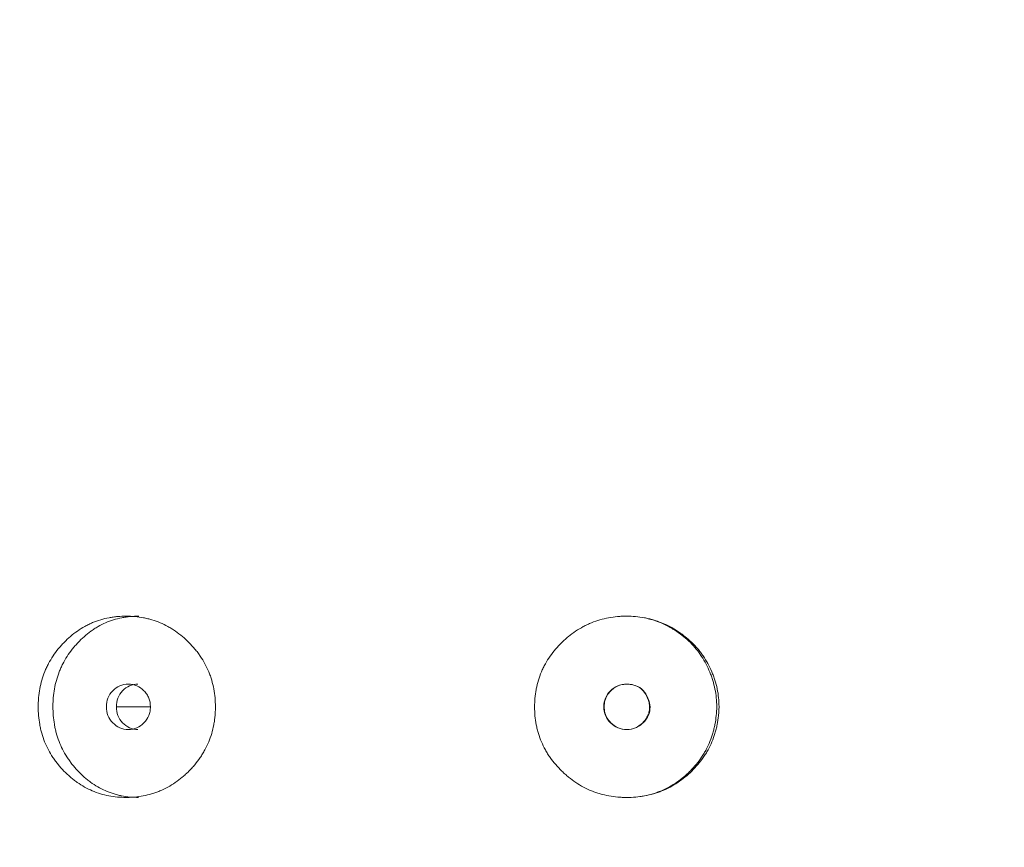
# Model space of a CAD drawing. Header units: millimetres. Extents: x 4 to 1188, y 1 to 840.
# Tile 69 of 210: x 404 to 410, y 419 to 424. Entities that reach past the tile are written whole.
import ezdxf

# ---------------------------------------------------------------- set-up
doc = ezdxf.new("R2010")
doc.units = ezdxf.units.MM
doc.layers.add('1', color=7, linetype='Continuous')
doc.styles.add('Arial Unicode MS', font='Arial Unicode MS')
doc.dimstyles.get("Standard").update_dxf_attribs({"dimtxt": 0.18, "dimasz": 0.18, "dimexe": 0.18, "dimexo": 0.0625, "dimgap": 0.09, "dimtad": 0, "dimtih": 1, "dimtoh": 1, "dimdec": 4, "dimzin": 0, "dimdsep": 46, "dimtxsty": 'Standard', "dimcen": 0.09, "dimadec": 0, "dimazin": 0, "dimtfac": 1, "dimtdec": 4, "dimtofl": 0, "dimtmove": 0, "dimatfit": 3, "dimfxl": 0, "dimtolj": 1, "dimtzin": 0, "dimarcsym": 0})

# ---------------------------------------------------------------- blocks, each defined once
blk = doc.blocks.new('_U21')
at = {"layer": '1', "color": 18, "lineweight": 35}
for p, q in [((398.203, 543.3738), (457.7907, 543.3738)), ((455.7907, 543.3738), (455.7907, 286.2743)), ((419.6315, 286.2743), (457.7907, 286.2743))]:
    blk.add_line(p, q, dxfattribs=at)
at = {"layer": '1', "color": 18, "lineweight": 70}
for points in [[(455.7907, 543.3738), (456.5666, 539.8738), (455.0147, 539.8738)], [(455.7907, 286.2743), (455.0147, 289.7743), (456.5666, 289.7743)]]:
    blk.add_solid(points, dxfattribs=at)
at = {"layer": '1', "color": 18, "linetype": 'Continuous', "lineweight": 13, "insert": (453.7207, 404.2666), "char_height": 5, "attachment_point": 7, "rotation": 90, "line_spacing_factor": 1.047437, "style": 'Arial Unicode MS'}
blk.add_mtext('\\fArial Unicode MS|b0|i0;\\W1.0000;{\\H1.21x;(}1800{\\H1.21x;)}', dxfattribs=at)

msp = doc.modelspace()

# ---------------------------------------------------------------- linework, layer by layer
at = {"layer": '1', "color": 154, "linetype": 'Continuous', "lineweight": 13}
msp.add_line((404.9158, 419.7529), (404.7012, 419.7529), dxfattribs=at)
for points, knots in [([(405.3251, 419.7528), (405.3251, 419.7504), (405.3251, 419.748), (405.325, 419.7433), (405.3249, 419.7361), (405.3244, 419.7195), (405.3228, 419.6957), (405.3207, 419.6768), (405.3188, 419.6626), (405.3181, 419.6579), (405.3165, 419.6485), (405.3157, 419.6438), (405.3079, 419.602), (405.2972, 419.5661), (405.2757, 419.5142), (405.2676, 419.4973), (405.2563, 419.4765), (405.254, 419.4724), (405.2493, 419.4642), (405.242, 419.452), (405.2343, 419.4402), (405.2184, 419.417), (405.2071, 419.4022), (405.1892, 419.3808), (405.1831, 419.3738), (405.1705, 419.36), (405.1641, 419.3533), (405.1509, 419.3401), (405.1442, 419.3336), (405.1338, 419.3241), (405.1303, 419.321), (405.1233, 419.3148), (405.1198, 419.3117), (405.102, 419.2968), (405.0873, 419.2856), (405.0418, 419.2543), (405.0096, 419.2366), (404.9711, 419.2206), (404.9668, 419.2189), (404.9582, 419.2156), (404.9453, 419.2108), (404.9322, 419.2066), (404.906, 419.1988), (404.8883, 419.1946), (404.8527, 419.1879), (404.8347, 419.1855), (404.8075, 419.1831), (404.7984, 419.1825), (404.7847, 419.1819), (404.7802, 419.1817), (404.771, 419.1815), (404.7664, 419.1815), (404.7254, 419.1815), (404.6893, 419.1847), (404.6359, 419.1949), (404.6182, 419.1992), (404.5832, 419.2098), (404.5661, 419.2161), (404.5161, 419.2373), (404.4767, 419.2594), (404.4399, 419.2867), (404.4254, 419.298), (404.4182, 419.3039), (404.3972, 419.322), (404.3838, 419.3346), (404.3581, 419.361), (404.3458, 419.3748), (404.3283, 419.3963), (404.3197, 419.4073), (404.3116, 419.4187), (404.3062, 419.4263), (404.3035, 419.4302), (404.2802, 419.4653), (404.2629, 419.4981), (404.2421, 419.5499), (404.2345, 419.572), (404.2283, 419.5948), (404.226, 419.604), (404.2248, 419.6086), (404.2216, 419.6225), (404.2197, 419.6318), (404.2114, 419.6784), (404.2077, 419.7253), (404.2088, 419.7727), (404.2096, 419.7917), (404.2103, 419.8012), (404.2128, 419.8296), (404.2153, 419.8483), (404.2255, 419.9036), (404.2357, 419.9397), (404.2517, 419.9791), (404.2535, 419.9835), (404.2573, 419.9921), (404.2631, 420.005), (404.2693, 420.0175), (404.2825, 420.0422), (404.292, 420.058), (404.3125, 420.0887), (404.3235, 420.1035), (404.341, 420.125), (404.347, 420.1321), (404.3563, 420.1424), (404.3595, 420.1459), (404.3658, 420.1526), (404.369, 420.156), (404.3981, 420.1858), (404.4258, 420.2097), (404.4707, 420.241), (404.4862, 420.2507), (404.5063, 420.2619), (404.5104, 420.264), (404.5185, 420.2683), (404.5226, 420.2703), (404.5349, 420.2763), (404.5431, 420.28), (404.5848, 420.2975), (404.6193, 420.3077), (404.6637, 420.3161), (404.6771, 420.3183), (404.6907, 420.32), (404.6998, 420.3211), (404.7043, 420.3215), (404.727, 420.3236), (404.7452, 420.3243), (404.7996, 420.3243), (404.8358, 420.3212), (404.8764, 420.3135), (404.881, 420.3126), (404.8899, 420.3106), (404.9033, 420.3075), (404.9341, 420.2992), (404.9769, 420.2838), (405.018, 420.264), (405.0458, 420.2478), (405.0576, 420.2403), (405.0654, 420.2352), (405.0692, 420.2326), (405.1037, 420.2088), (405.1319, 420.1848), (405.1713, 420.1452), (405.1839, 420.1315), (405.199, 420.1134), (405.2019, 420.1097), (405.2078, 420.1024), (405.2164, 420.0913), (405.2246, 420.0799), (405.2508, 420.0414), (405.2687, 420.0086), (405.2867, 419.965), (405.2901, 419.9562), (405.2964, 419.9382), (405.2993, 419.9292), (405.3072, 419.902), (405.3116, 419.8838), (405.3218, 419.8284), (405.3251, 419.7909), (405.3251, 419.7528)], [0, 0, 0, 0, 0.001953, 0.001953, 0.003906, 0.007812, 0.015625, 0.023437, 0.023437, 0.027344, 0.027344, 0.03125, 0.03125, 0.0625, 0.0625, 0.078125, 0.078125, 0.082031, 0.082031, 0.085937, 0.09375, 0.09375, 0.109375, 0.109375, 0.117187, 0.117187, 0.125, 0.125, 0.132812, 0.132812, 0.136719, 0.136719, 0.140625, 0.140625, 0.15625, 0.15625, 0.1875, 0.1875, 0.191406, 0.191406, 0.195312, 0.203125, 0.203125, 0.21875, 0.21875, 0.234375, 0.234375, 0.242187, 0.242187, 0.246094, 0.246094, 0.25, 0.25, 0.28125, 0.28125, 0.296875, 0.296875, 0.3125, 0.3125, 0.34375, 0.351562, 0.351562, 0.359375, 0.359375, 0.375, 0.375, 0.390625, 0.390625, 0.398437, 0.402344, 0.402344, 0.40625, 0.40625, 0.4375, 0.4375, 0.453125, 0.457031, 0.457031, 0.460937, 0.460937, 0.46875, 0.46875, 0.5, 0.507812, 0.507812, 0.515625, 0.515625, 0.53125, 0.53125, 0.5625, 0.5625, 0.566406, 0.566406, 0.570312, 0.578125, 0.578125, 0.59375, 0.59375, 0.609375, 0.609375, 0.617187, 0.617187, 0.621094, 0.621094, 0.625, 0.625, 0.65625, 0.65625, 0.671875, 0.671875, 0.675781, 0.675781, 0.679687, 0.679687, 0.6875, 0.6875, 0.71875, 0.71875, 0.726562, 0.730469, 0.730469, 0.734375, 0.734375, 0.75, 0.75, 0.78125, 0.78125, 0.785156, 0.785156, 0.789062, 0.796875, 0.8125, 0.828125, 0.835937, 0.839844, 0.839844, 0.84375, 0.84375, 0.875, 0.875, 0.890625, 0.890625, 0.894531, 0.894531, 0.898437, 0.90625, 0.90625, 0.9375, 0.9375, 0.945312, 0.945312, 0.953125, 0.953125, 0.96875, 0.96875, 1, 1, 1, 1]), ([(404.8415, 419.1815), (404.8411, 419.1815), (404.8408, 419.1815), (404.8045, 419.1815), (404.7689, 419.1848), (404.7249, 419.1936), (404.7161, 419.1955), (404.703, 419.1989), (404.6986, 419.2001), (404.69, 419.2026), (404.6684, 419.2091), (404.6475, 419.217), (404.5986, 419.2387), (404.5639, 419.2589), (404.5312, 419.2834), (404.524, 419.289), (404.5204, 419.2918), (404.5098, 419.3004), (404.5029, 419.3063), (404.4825, 419.3245), (404.4695, 419.3372), (404.4446, 419.3637), (404.4327, 419.3776), (404.4158, 419.3992), (404.4103, 419.4066), (404.4023, 419.4178), (404.3996, 419.4216), (404.3945, 419.4293), (404.3919, 419.4332), (404.3696, 419.4681), (404.353, 419.5008), (404.3332, 419.5522), (404.3259, 419.5742), (404.32, 419.5968), (404.3178, 419.6059), (404.3167, 419.6105), (404.3137, 419.6242), (404.3119, 419.6334), (404.304, 419.6793), (404.3005, 419.7257), (404.3015, 419.7725), (404.3023, 419.7912), (404.3029, 419.8006), (404.3053, 419.8286), (404.3077, 419.8471), (404.3174, 419.9019), (404.3272, 419.9376), (404.3424, 419.9767), (404.3441, 419.981), (404.3477, 419.9896), (404.3533, 420.0024), (404.3593, 420.0149), (404.3718, 420.0395), (404.3901, 420.0712), (404.4113, 420.1009), (404.4283, 420.1224), (404.4341, 420.1295), (404.4461, 420.1433), (404.4522, 420.1502), (404.4836, 420.1835), (404.5106, 420.2076), (404.5471, 420.2341), (404.5583, 420.2418), (404.5698, 420.249), (404.5775, 420.2538), (404.5814, 420.2561), (404.6011, 420.2674), (404.6172, 420.2755), (404.6663, 420.2969), (404.7002, 420.3073), (404.7441, 420.316), (404.7529, 420.3175), (404.7663, 420.3194), (404.7708, 420.32), (404.7798, 420.321), (404.7842, 420.3215), (404.8064, 420.3235), (404.8241, 420.3243), (404.8419, 420.3243)], [0, 0, 0, 0, 0.000594, 0.000594, 0.063078, 0.063078, 0.078699, 0.078699, 0.08651, 0.08651, 0.09432, 0.125562, 0.125562, 0.188047, 0.195857, 0.195857, 0.203668, 0.203668, 0.219289, 0.219289, 0.250531, 0.250531, 0.281773, 0.281773, 0.297394, 0.297394, 0.305205, 0.305205, 0.313015, 0.313015, 0.3755, 0.3755, 0.406742, 0.414553, 0.414553, 0.422363, 0.422363, 0.437984, 0.437984, 0.500469, 0.51609, 0.51609, 0.531711, 0.531711, 0.562953, 0.562953, 0.625437, 0.625437, 0.633248, 0.633248, 0.641058, 0.65668, 0.65668, 0.687922, 0.719164, 0.719164, 0.734785, 0.734785, 0.750406, 0.750406, 0.812891, 0.812891, 0.828512, 0.836322, 0.836322, 0.844133, 0.844133, 0.875375, 0.875375, 0.937859, 0.937859, 0.95348, 0.95348, 0.961291, 0.961291, 0.969101, 0.969101, 1, 1, 1, 1]), ([(408.4985, 419.7538), (408.4985, 419.7442), (408.4982, 419.7347), (408.4972, 419.7157), (408.4964, 419.7063), (408.4934, 419.678), (408.4905, 419.6592), (408.4858, 419.6359), (408.4848, 419.6312), (408.4827, 419.622), (408.4794, 419.6081), (408.4705, 419.5763), (408.4546, 419.5321), (408.4342, 419.4898), (408.4199, 419.4652), (408.4124, 419.4531), (408.4098, 419.4491), (408.4046, 419.4411), (408.402, 419.4371), (408.3777, 419.402), (408.3532, 419.3734), (408.3127, 419.3338), (408.2986, 419.3212), (408.269, 419.2971), (408.2538, 419.2858), (408.2069, 419.2545), (408.1738, 419.2369), (408.13, 419.2192), (408.1211, 419.2159), (408.1076, 419.2112), (408.1031, 419.2097), (408.094, 419.2069), (408.0895, 419.2055), (408.0667, 419.199), (408.0483, 419.1947), (407.9928, 419.1846), (407.9552, 419.1815), (407.9125, 419.1815), (407.9077, 419.1815), (407.8982, 419.1817), (407.884, 419.1822), (407.8698, 419.1831), (407.8416, 419.1855), (407.8043, 419.1905), (407.7676, 419.199), (407.7403, 419.2069), (407.7312, 419.2097), (407.7132, 419.216), (407.7043, 419.2193), (407.6605, 419.237), (407.6274, 419.2547), (407.5806, 419.2859), (407.5654, 419.2972), (407.547, 419.3122), (407.5434, 419.3152), (407.5361, 419.3214), (407.5254, 419.3308), (407.515, 419.3405), (407.4947, 419.3602), (407.4818, 419.374), (407.4572, 419.4026), (407.4456, 419.4174), (407.4319, 419.4368), (407.4292, 419.4408), (407.4239, 419.4487), (407.4213, 419.4527), (407.4137, 419.4647), (407.3993, 419.4891), (407.3869, 419.5144), (407.3722, 419.5488), (407.3626, 419.5752), (407.3539, 419.607), (407.3506, 419.6209), (407.3486, 419.6302), (407.3477, 419.6348), (407.3396, 419.6769), (407.3364, 419.7145), (407.3364, 419.7711), (407.3372, 419.79), (407.3394, 419.8137), (407.3399, 419.8184), (407.341, 419.8279), (407.3427, 419.842), (407.3451, 419.856), (407.3539, 419.9022), (407.3646, 419.9382), (407.383, 419.9816), (407.3869, 419.9902), (407.3931, 420.0031), (407.3953, 420.0073), (407.3997, 420.0158), (407.4019, 420.0199), (407.4134, 420.0407), (407.4235, 420.0566), (407.445, 420.0874), (407.4565, 420.1023), (407.481, 420.1309), (407.4939, 420.1446), (407.5108, 420.1613), (407.5143, 420.1646), (407.5212, 420.1711), (407.5317, 420.1807), (407.5424, 420.1899), (407.5643, 420.2078), (407.5945, 420.2303), (407.6348, 420.2546), (407.6602, 420.2673), (407.6732, 420.2734), (407.6775, 420.2753), (407.6862, 420.2791), (407.6906, 420.281), (407.73, 420.297), (407.766, 420.3073), (407.8215, 420.3176), (407.8401, 420.3201), (407.8638, 420.3222), (407.8685, 420.3226), (407.878, 420.3232), (407.8828, 420.3235), (407.897, 420.3241), (407.9064, 420.3243), (407.9536, 420.3244), (407.991, 420.3212), (408.0375, 420.3125), (408.0467, 420.3105), (408.0606, 420.3072), (408.0652, 420.306), (408.0744, 420.3036), (408.079, 420.3023), (408.1017, 420.2956), (408.1195, 420.2894), (408.1544, 420.2753), (408.1885, 420.2594), (408.2211, 420.2403), (408.2411, 420.2274), (408.245, 420.2247), (408.2529, 420.2194), (408.2645, 420.2113), (408.2909, 420.1914), (408.3122, 420.1729), (408.3392, 420.1469), (408.3585, 420.1263), (408.3763, 420.1041), (408.3879, 420.0889), (408.3934, 420.0812), (408.4201, 420.0421), (408.4379, 420.0089), (408.4565, 419.9655), (408.46, 419.9567), (408.4666, 419.939), (408.4698, 419.9299), (408.4784, 419.9028), (408.4832, 419.8846), (408.4948, 419.8293), (408.4986, 419.7919), (408.4985, 419.7538)], [0, 0, 0, 0, 0.007813, 0.007813, 0.015625, 0.015625, 0.03125, 0.03125, 0.035156, 0.035156, 0.039063, 0.046875, 0.0625, 0.078125, 0.085938, 0.085938, 0.089844, 0.089844, 0.09375, 0.09375, 0.125, 0.125, 0.140625, 0.140625, 0.15625, 0.15625, 0.1875, 0.1875, 0.195313, 0.195313, 0.199219, 0.199219, 0.203125, 0.203125, 0.21875, 0.21875, 0.25, 0.25, 0.253906, 0.253906, 0.257813, 0.265625, 0.265625, 0.28125, 0.296875, 0.296875, 0.304688, 0.304688, 0.3125, 0.3125, 0.34375, 0.34375, 0.359375, 0.359375, 0.363281, 0.363281, 0.367188, 0.375, 0.375, 0.390625, 0.390625, 0.40625, 0.40625, 0.410156, 0.410156, 0.414063, 0.414063, 0.421875, 0.4375, 0.4375, 0.453125, 0.460938, 0.464844, 0.464844, 0.46875, 0.46875, 0.5, 0.5, 0.515625, 0.515625, 0.519531, 0.519531, 0.523438, 0.53125, 0.53125, 0.5625, 0.5625, 0.570313, 0.570313, 0.574219, 0.574219, 0.578125, 0.578125, 0.59375, 0.59375, 0.609375, 0.609375, 0.625, 0.625, 0.628906, 0.628906, 0.632813, 0.640625, 0.640625, 0.65625, 0.671875, 0.679688, 0.679688, 0.683594, 0.683594, 0.6875, 0.6875, 0.71875, 0.71875, 0.734375, 0.734375, 0.738281, 0.738281, 0.742188, 0.742188, 0.75, 0.75, 0.78125, 0.78125, 0.789063, 0.789063, 0.792969, 0.792969, 0.796875, 0.796875, 0.8125, 0.8125, 0.828125, 0.84375, 0.84375, 0.847656, 0.847656, 0.851563, 0.859375, 0.875, 0.875, 0.890625, 0.898438, 0.898438, 0.90625, 0.90625, 0.9375, 0.9375, 0.945313, 0.945313, 0.953125, 0.953125, 0.96875, 0.96875, 1, 1, 1, 1]), ([(408.0516, 420.3086), (408.0525, 420.3083), (408.0535, 420.3081), (408.0635, 420.3056), (408.0725, 420.3031), (408.0993, 420.2949), (408.1167, 420.2886), (408.1509, 420.2741), (408.1676, 420.2661), (408.1922, 420.2527), (408.2003, 420.2481), (408.2163, 420.2383), (408.2242, 420.2333), (408.2631, 420.2071), (408.2918, 420.1836), (408.3311, 420.1442), (408.3436, 420.1304), (408.3613, 420.1086), (408.3671, 420.1011), (408.3781, 420.086), (408.3835, 420.0783), (408.409, 420.0393), (408.4262, 420.0063), (408.4439, 419.9632), (408.4473, 419.9545), (408.4521, 419.9412), (408.4536, 419.9368), (408.4566, 419.9279), (408.4637, 419.9055), (408.4694, 419.883), (408.4804, 419.8284), (408.4841, 419.7914), (408.484, 419.7538)], [0, 0, 0, 0, 0.003837, 0.003837, 0.040732, 0.040732, 0.114522, 0.114522, 0.188312, 0.188312, 0.225207, 0.225207, 0.262102, 0.262102, 0.409681, 0.409681, 0.483471, 0.483471, 0.520366, 0.520366, 0.557261, 0.557261, 0.704841, 0.704841, 0.741736, 0.741736, 0.760183, 0.760183, 0.77863, 0.85242, 0.85242, 1, 1, 1, 1]), ([(404.6379, 419.7529), (404.6378, 419.7333), (404.6412, 419.7151), (404.6546, 419.6816), (404.6645, 419.6664), (404.6918, 419.6382), (404.7068, 419.6277), (404.7395, 419.6136), (404.7571, 419.6101), (404.8148, 419.6101), (404.8476, 419.624), (404.8885, 419.666), (404.8987, 419.6814), (404.9089, 419.7066), (404.9114, 419.7153), (404.9148, 419.7335), (404.9156, 419.7428), (404.9156, 419.7726), (404.9122, 419.7909), (404.902, 419.8162), (404.8978, 419.8242), (404.8877, 419.8395), (404.8819, 419.8466), (404.8613, 419.8677), (404.8462, 419.8782), (404.8134, 419.8922), (404.7959, 419.8957), (404.738, 419.8956), (404.7051, 419.8815), (404.6515, 419.826), (404.6381, 419.7921), (404.6379, 419.7529)], [0, 0, 0, 0, 0.0625, 0.0625, 0.125, 0.125, 0.1875, 0.1875, 0.25, 0.25, 0.375, 0.375, 0.4375, 0.4375, 0.46875, 0.46875, 0.5, 0.5, 0.5625, 0.5625, 0.59375, 0.59375, 0.625, 0.625, 0.6875, 0.6875, 0.75, 0.75, 0.875, 0.875, 1, 1, 1, 1]), ([(404.8371, 419.8957), (404.8371, 419.8957), (404.819, 419.8957), (404.783, 419.889), (404.7384, 419.8561), (404.7074, 419.8091), (404.701, 419.7717), (404.701, 419.7529)], [0, 0, 0, 0, 0.000568, 0.250749, 0.500333, 0.749366, 1, 1, 1, 1]), ([(407.7725, 419.7529), (407.7724, 419.7333), (407.7759, 419.7151), (407.7899, 419.6816), (407.8003, 419.6664), (407.8431, 419.6242), (407.8776, 419.6101), (407.9374, 419.6101), (407.9559, 419.6136), (407.9814, 419.6241), (407.9896, 419.6284), (408.0012, 419.6363), (408.005, 419.6391), (408.0106, 419.6437), (408.0124, 419.6453), (408.0161, 419.6485), (408.0177, 419.6501), (408.0499, 419.6819), (408.0647, 419.7149), (408.0635, 419.769), (408.0592, 419.7876), (408.0428, 419.827), (408.0323, 419.8434), (408.007, 419.8696), (407.9922, 419.8794), (407.9666, 419.8892), (407.9575, 419.8916), (407.943, 419.8941), (407.9381, 419.8947), (407.9304, 419.8953), (407.9278, 419.8954), (407.9226, 419.8956), (407.9198, 419.8957), (407.8771, 419.8956), (407.8428, 419.8815), (407.8008, 419.8399), (407.7903, 419.8245), (407.7762, 419.7909), (407.7726, 419.7725), (407.7725, 419.7529)], [0, 0, 0, 0, 0.0625, 0.0625, 0.125, 0.125, 0.25, 0.25, 0.3125, 0.3125, 0.34375, 0.34375, 0.359375, 0.359375, 0.367188, 0.367188, 0.375, 0.375, 0.5, 0.5, 0.5625, 0.5625, 0.625, 0.625, 0.6875, 0.6875, 0.71875, 0.71875, 0.734375, 0.734375, 0.742188, 0.742188, 0.75, 0.75, 0.875, 0.875, 0.9375, 0.9375, 1, 1, 1, 1]), ([(407.7753, 419.7529), (407.7753, 419.7403), (407.778, 419.7156), (407.7923, 419.6808), (407.8193, 419.6465), (407.861, 419.6169), (407.9172, 419.6068), (407.9734, 419.6166), (408.0128, 419.6449), (408.0373, 419.6738), (408.0515, 419.6984), (408.0598, 419.7243), (408.062, 419.7514), (408.0583, 419.7795), (408.0476, 419.8121), (408.0293, 419.8462), (407.9989, 419.8756), (407.9602, 419.8927), (407.9194, 419.8972), (407.8799, 419.8928), (407.845, 419.8783), (407.8157, 419.8548), (407.7926, 419.8253), (407.7782, 419.7904), (407.7754, 419.7656), (407.7753, 419.7529)], [0, 0, 0, 0, 0.04197, 0.082421, 0.124387, 0.186909, 0.249038, 0.311017, 0.373176, 0.406834, 0.437878, 0.467535, 0.497202, 0.528278, 0.561984, 0.611636, 0.656502, 0.701235, 0.750529, 0.79266, 0.833212, 0.875248, 0.917152, 0.957748, 1, 1, 1, 1]), ([(404.701, 419.7529), (404.7009, 419.7342), (404.7071, 419.6967), (404.7383, 419.6499), (404.7829, 419.6169), (404.8188, 419.6101), (404.8367, 419.6101)], [0, 0, 0, 0, 0.249735, 0.499453, 0.751023, 1, 1, 1, 1]), ([(408.484, 419.7538), (408.4839, 419.7349), (408.4829, 419.7162), (408.4791, 419.6789), (408.4764, 419.6604), (408.4719, 419.6373), (408.4709, 419.6327), (408.4689, 419.6236), (408.4657, 419.6099), (408.4573, 419.5783), (408.4421, 419.5345), (408.4226, 419.4924), (408.4089, 419.468), (408.4017, 419.4559), (408.3992, 419.4518), (408.3942, 419.4439), (408.3917, 419.4399), (408.3683, 419.4048), (408.3447, 419.3761), (408.3119, 419.3429), (408.3052, 419.3364), (408.2915, 419.3237), (408.2845, 419.3175), (408.263, 419.2992), (408.2482, 419.2879), (408.2023, 419.2561), (408.1659, 419.2359), (408.1267, 419.2201), (408.118, 419.2167), (408.1136, 419.215), (408.1003, 419.2103), (408.0914, 419.2074), (408.0646, 419.1994), (408.0372, 419.1928), (408.0096, 419.1883), (408.0001, 419.187)], [0, 0, 0, 0, 0.068908, 0.068908, 0.137817, 0.137817, 0.155044, 0.155044, 0.172271, 0.206725, 0.275634, 0.344542, 0.378997, 0.378997, 0.396224, 0.396224, 0.413451, 0.413451, 0.551268, 0.551268, 0.585722, 0.585722, 0.620176, 0.620176, 0.689085, 0.689085, 0.826902, 0.844129, 0.844129, 0.861356, 0.861356, 0.89581, 0.89581, 0.964719, 1, 1, 1, 1])]:
    msp.add_open_spline(points, degree=3, knots=knots, dxfattribs=at)

# ---------------------------------------------------------------- dimensions: what is measured, and where the dimension line sits
at = {"layer": '1', "color": 18, "linetype": 'Continuous', "lineweight": 13}
dim = msp.add_linear_dim(base=(455.7907, 286.2743), p1=(351.5315, 543.3738), p2=(407.9172, 286.2743), angle=90, dimstyle='Standard', override={"dimtxt": 5, "dimasz": 3.5, "dimexe": 2, "dimexo": 1, "dimgap": 2.5, "dimtad": 1, "dimtih": 0, "dimtoh": 0, "dimdec": 0, "dimlfac": 7, "dimzin": 8, "dimdsep": 44, "dimlunit": 2, "dimpost": '(<>)', "dimtxsty": 'Arial Unicode MS', "dimsah": 1, "dimse1": 0, "dimse2": 0, "dimsd1": 0, "dimsd2": 0, "dimclrd": 18, "dimclre": 18, "dimclrt": 18, "dimtm": -0.1, "dimtfac": 0.4, "dimtdec": 2, "dimtofl": 1, "dimtmove": 0, "dimtzin": 8, "dimlwd": 35, "dimlwe": 35}, dxfattribs=at)
dim.commit()
dim.dimension.update_dxf_attribs({"geometry": '_U21', "text_midpoint": (455.7907, 414.8241), "dimtype": 160})

doc.saveas('drawing.dxf')
